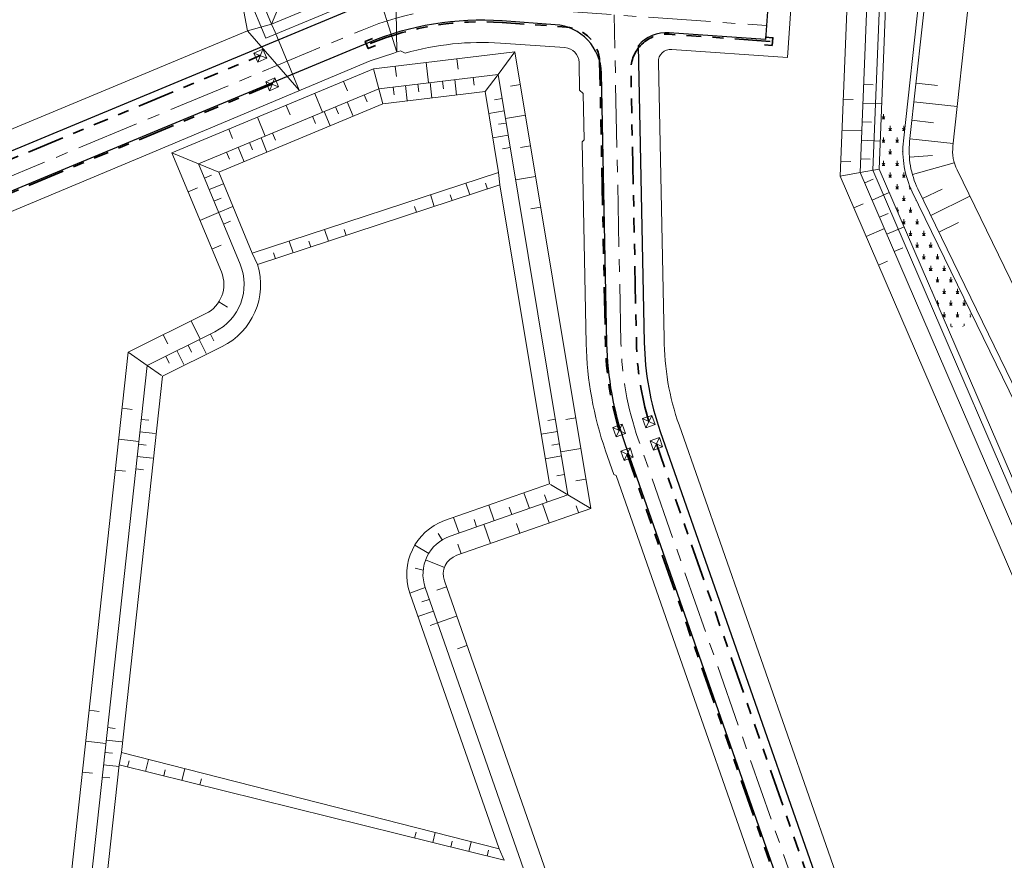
# Model space of a CAD drawing. Header units: metres. Extents: x 239845 to 242720, y 580286 to 584200.
# Tile 42 of 113: x 240270 to 240429, y 583364 to 583500. Entities that reach past the tile are written whole.
import ezdxf

# ---------------------------------------------------------------- set-up
doc = ezdxf.new("R2010")
doc.units = ezdxf.units.M
doc.linetypes.add('AM-AS', pattern=[16, 10, -2, 2, -2])
doc.linetypes.add('RI-DRAINAGE', pattern=[19.200000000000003, 6, -1.8, 1.8, -1.8, 2.4, -1.8, 1.8, -1.8])
for name, color, linetype, lineweight, true_color in [('B-WA-RI-DRAINAGE_AFDEKKAP-G', 9, 'Continuous', 35, 0x808080), ('B-WA-RI-DRAINAGE_DRAIN_PP_100-G', 9, 'RI-DRAINAGE', 35, 0x808080), ('B-WE-GK-BESCHOEIING_DAMWAND_HOUT-G', 9, 'GK-BESCHOEIING', 18, 0x808080), ('B-WE-GK-BESCHOEIING_TYPE_3-G', 9, 'Continuous', 0, 0x808080), ('B-WE-GK-BESCHOEIING_TYPE_5-G', 9, 'Continuous', 18, 0x808080), ('B-WE-GR-RIET-A', 9, 'Continuous', 18, 0x808080), ('B-WE-GW-TALUD_ARCERING-G', 9, 'Continuous', 0, 0x808080), ('GBKN', 9, 'Continuous', 0, 0x808080)]:
    doc.layers.add(name, color=color, linetype=linetype, lineweight=lineweight, true_color=true_color)
for name, color, linetype, lineweight in [('B-WE-GW-GRONDWERK-G', 3, 'Continuous', 18), ('B-WE-GW-GRONDWERK_BODEM_MEER-G', 150, 'Continuous', 18), ('B-WE-GW-GRONDWERK_INSTEEK_SLEUF-G', 7, 'Continuous', 18), ('B-WE-GW-GRONDWERK_INSTEEK_TALUD-G', 70, 'Continuous', 18), ('B-WE-GW-HOOGTELIJN-180', 190, 'Continuous', 18), ('B-WE-GW-HOOGTELIJN-240', 74, 'Continuous', 18), ('B-WE-GW-HOOGTELIJN-260', 44, 'Continuous', 18), ('B-WE-VH-HELLING_KNIKLIJN-G', 30, 'Continuous', 18), ('N-WE-AM_AS_WEG_FASE_1-G', 6, 'AM-AS', 18)]:
    doc.layers.add(name, color=color, linetype=linetype, lineweight=lineweight)
doc.layers.add('WG-nw-vh-materiaalscheiding', color=7, linetype='Continuous')
doc.linetypes.add('GK-BESCHOEIING', pattern='A,30,-5,[1,NLCS.shx,S=1,R=0,X=0,Y=0],-5', length=40)

# ---------------------------------------------------------------- blocks, each defined once
blk = doc.blocks.new('Beeindiging drain')
for points in [[(1.575000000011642, 1.574999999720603), (-1.575000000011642, -1.574999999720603)], [(1.575000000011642, -1.574999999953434), (-1.575000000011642, 1.574999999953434)]]:
    blk.add_lwpolyline(points)
blk.add_lwpolyline([(-1.575000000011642, -1.574999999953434), (1.575000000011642, -1.574999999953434), (1.575000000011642, 1.574999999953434), (-1.575000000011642, 1.574999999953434)], close=True)

msp = doc.modelspace()

# ---------------------------------------------------------------- hatches: boundary and pattern name
at = {"layer": 'B-WE-GR-RIET-A'}
h = msp.add_hatch(dxfattribs=at)
h.set_pattern_fill('AGR-RIETLAND', color=256, scale=0.75, style=0, pattern_type=2)
h.set_pattern_definition([(0, (240413.4311941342, 583468.6024938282), (1.08253125, 1.875), [0.4330125, -1.73205]), (59.99999999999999, (240413.6477003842, 583468.6024938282), (-1.082532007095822, 1.874999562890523), [0.4330125, -1.73205]), (90, (240413.6477003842, 583468.6024938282), (-1.08253125, 1.875), [0.75, -3]), (120, (240413.6477003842, 583468.6024938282), (-2.165063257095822, -4.371094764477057e-07), [0.4330124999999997, -1.732049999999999])])
edge = h.paths.add_edge_path()
edge.add_line((240412.5210004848, 583480.0731396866), (240412.7795818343, 583482.4375802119))
edge.add_arc((240414.4376280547, 583487.7084732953), 5.525525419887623, 212.4977210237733, 252.5381728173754, ccw=False)
edge.add_arc((240404.5571652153, 583481.4120300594), 6.190649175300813, 32.5168197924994, 44.16585410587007)
edge.add_line((240408.9978785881, 583485.7252889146), (240408.5899452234, 583475.5286695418))
edge.add_line((240408.5899452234, 583475.5286695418), (240419.0788821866, 583451.2156854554))
edge.add_arc((240421.11816538, 583452.2278242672), 2.276642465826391, 206.3961642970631, 366.5483566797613)
edge.add_line((240423.3799549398, 583452.4874565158), (240413.9441064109, 583471.8793343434))
edge.add_arc((240427.4320958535, 583478.4424236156), 14.99999999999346, 173.7587880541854, 205.9469829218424, ccw=False)

# ---------------------------------------------------------------- linework, layer by layer
at = {"layer": 'B-WA-RI-DRAINAGE_AFDEKKAP-G', "flags": 128}
for points in [[(240327.5405345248, 583495.3799904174), (240326.3858912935, 583494.901138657), (240325.9070395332, 583496.0557818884), (240327.0616827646, 583496.5346336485)], [(240390.2537047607, 583496.7555925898), (240391.49856559, 583496.6423604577), (240391.3853334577, 583495.3974996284), (240390.1404726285, 583495.5107317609)]]:
    msp.add_lwpolyline(points, dxfattribs=at)
at = {"layer": 'B-WA-RI-DRAINAGE_DRAIN_PP_100-G', "flags": 128}
for points in [[(240326.723787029, 583495.7178861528, -0.1144475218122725), (240347.9211036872, 583499.090176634), (240358.2804856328, 583498.3624259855, -0.3879115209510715), (240363.6263315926, 583492.7443887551), (240364.5537619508, 583447.4948061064, 0.06798247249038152), (240366.7651381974, 583433.457278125)], [(240371.5534810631, 583434.8966434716, -0.06798247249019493), (240369.552712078, 583447.5972640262), (240368.6560082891, 583491.3476888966, -0.4410140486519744), (240374.8077476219, 583497.2013793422), (240391.0576992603, 583496.0598138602)], [(240216.7031830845, 583473.2691403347), (240252.9881550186, 583469.3130296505, 0.2348480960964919), (240257.7921387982, 583471.0815309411, -0.1053823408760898), (240262.8531314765, 583474.5743589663), (240309.0203953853, 583493.772893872)], [(240254.532029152, 583422.6450761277), (240258.8241382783, 583462.011785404, -0.2735588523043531), (240264.7729849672, 583469.957632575), (240310.9273220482, 583489.1507918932)]]:
    msp.add_lwpolyline(points, format="xyb", dxfattribs=at)
for points in [[(240405.773655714, 583336.9257404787), (240372.755650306, 583431.3175373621)], [(240401.0540658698, 583335.2748402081), (240368.0360604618, 583429.6666370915)]]:
    msp.add_lwpolyline(points, dxfattribs=at)
at = {"layer": 'B-WE-GK-BESCHOEIING_DAMWAND_HOUT-G', "ltscale": 0.5, "flags": 128}
for points in [[(240340.0757099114, 583585.5662563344), (240332.0207081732, 583509.4419521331, -0.2744131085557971), (240328.052603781, 583504.1241791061), (240309.8992703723, 583496.5751632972), (240301.7075582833, 583516.2740067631, 0.3891996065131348), (240297.4150094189, 583518.2654680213, 0.3891996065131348)], [(240276.0014922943, 583308.1750401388), (240290.8028787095, 583443.9315781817), (240301.6968138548, 583449.3382452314, 0.3948413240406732), (240305.7664829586, 583460.2158604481), (240299.0526319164, 583476.3608493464), (240328.0942390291, 583488.4377250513), (240347.286898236, 583490.7476401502), (240358.5267954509, 583423.1046846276), (240339.5470516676, 583416.4656195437, 0.4142135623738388), (240335.5577552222, 583408.1839823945), (240371.877561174, 583304.3530058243), (240327.6678629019, 583193.7072296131), (240326.0318199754, 583189.6126248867, 0.2045114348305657), (240326.1783686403, 583183.3326978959, 0.2045114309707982), (240330.8148475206, 583179.0945350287)], [(240276.0014922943, 583308.1750401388), (240290.8028787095, 583443.9315781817), (240301.6968138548, 583449.3382452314, 0.3948413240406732), (240305.7664829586, 583460.2158604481), (240299.0526319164, 583476.3608493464), (240328.0942390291, 583488.4377250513), (240347.286898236, 583490.7476401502), (240358.5267954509, 583423.1046846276), (240339.5470516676, 583416.4656195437, 0.4142135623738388), (240335.5577552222, 583408.1839823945), (240371.877561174, 583304.3530058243), (240327.6678629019, 583193.7072296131), (240326.0318199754, 583189.6126248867, 0.2045114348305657), (240326.1783686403, 583183.3326978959, 0.2045114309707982), (240330.8148475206, 583179.0945350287)]]:
    msp.add_lwpolyline(points, format="xyb", dxfattribs=at)
at = {"layer": 'B-WE-GK-BESCHOEIING_TYPE_3-G', "ltscale": 0.5}
msp.add_lwpolyline([(240396.2169870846, 583158.376060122, 0.178704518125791), (240405.0394661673, 583166.1756960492), (240441.5836440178, 583234.167402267), (240475.3310568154, 583252.8016478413, 0.3999525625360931), (240483.1159809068, 583274.9177530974), (240457.6503716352, 583331.5656027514), (240440.248299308, 583399.6212547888), (240407.5816525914, 583475.3413839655), (240409.2888823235, 583518.0149509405, 0.3715806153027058), (240395.474730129, 583535.3959217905), (240350.7496326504, 583543.8909947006)], format="xyb", dxfattribs=at)
at = {"layer": 'B-WE-GK-BESCHOEIING_TYPE_5-G', "flags": 128}
msp.add_lwpolyline([(240446.1325102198, 583405.7280399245), (240413.9441064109, 583471.8793343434, -0.1413783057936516), (240412.5210004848, 583480.0731396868), (240417.5698569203, 583526.239349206, 0.3739353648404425), (240410.0874488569, 583537.0196172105), (240351.5923197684, 583551.8548626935)], format="xyb", dxfattribs=at)
at = {"layer": 'B-WE-GW-GRONDWERK-G', "flags": 128}
for points in [[(240310.8377821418, 583498.8498930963), (240312.596143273, 583503.1117431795), (240314.3113544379, 583507.2690079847)], [(240311.3906999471, 583497.5202758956), (240310.8377821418, 583498.8498930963)], [(240349.9918938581, 583494.3567232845), (240347.286898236, 583490.7476401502), (240345.2125150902, 583487.9799383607)], [(240328.7355562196, 583485.9968689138), (240328.0942390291, 583488.4377250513), (240327.2579614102, 583491.6206014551)], [(240302.3209218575, 583475.0124128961), (240299.0526319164, 583476.3608493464), (240294.7907818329, 583478.1192104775)], [(240402.338530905, 583474.3674989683), (240405.5650673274, 583474.9668128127), (240408.5899452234, 583475.5286695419)], [(240287.7554617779, 583446.0585566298), (240290.8028787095, 583443.9315781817), (240293.139854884, 583442.3004597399)], [(240355.7158089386, 583424.7699440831), (240358.5267954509, 583423.1046846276), (240362.1923218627, 583420.9331862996)]]:
    msp.add_lwpolyline(points, dxfattribs=at)
at = {"layer": 'B-WE-GW-GRONDWERK_BODEM_MEER-G', "flags": 128}
for points in [[(240418.5059158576, 583160.0899956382), (240449.1613849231, 583223.8554512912, -0.1748184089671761), (240452.5496376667, 583227.1841033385), (240488.8211842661, 583243.8359557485, 0.4258263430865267), (240499.7324926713, 583275.1522093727), (240470.4609468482, 583332.7955978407, -0.0691562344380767), (240468.4881000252, 583338.522069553), (240456.4459847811, 583399.9160025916, 0.06488436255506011), (240453.3261045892, 583409.228354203), (240421.1377007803, 583475.3796486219, -0.1413783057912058), (240420.4735846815, 583479.2034244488), (240425.5224411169, 583525.369633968, 0.3739353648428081), (240412.0541066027, 583544.7741163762), (240362.8511598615, 583557.252724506), (240361.3181582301, 583559.3437543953), (240357.0250789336, 583560.4325439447)], [(240302.3209218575, 583475.0124128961), (240328.7355562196, 583485.9968689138), (240345.2125150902, 583487.9799383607), (240347.3765078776, 583474.9567883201), (240347.5563718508, 583472.9592526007), (240355.5471497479, 583424.8698596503), (240338.6712391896, 583418.9667099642, 0.407346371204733), (240333.0560804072, 583407.309840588), (240347.4488001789, 583366.1639668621), (240348.2507479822, 583364.3256579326)], [(240209.5641235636, 583243.4151700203), (240247.9793397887, 583278.397019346), (240249.2026871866, 583280.390150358), (240278.3842235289, 583306.9635816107), (240286.3113478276, 583379.6702133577), (240286.6772854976, 583381.6426147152), (240293.2800734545, 583442.2025926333), (240302.8748996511, 583446.9645110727, 0.3658249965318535), (240308.5938258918, 583460.1692928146), (240307.7352387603, 583461.9924507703), (240302.3209218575, 583475.0124128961)]]:
    msp.add_lwpolyline(points, format="xyb", dxfattribs=at)
for points in [[(240347.3765078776, 583474.9567883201), (240307.7352387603, 583461.9924507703)], [(240308.5938258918, 583460.1692928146), (240347.5563718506, 583472.9592526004)], [(240286.6772854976, 583381.6426147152), (240347.4488001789, 583366.1639668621)], [(240286.3113478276, 583379.6702133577), (240348.2507479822, 583364.3256579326)]]:
    msp.add_lwpolyline(points, dxfattribs=at)
at = {"layer": 'B-WE-GW-GRONDWERK_INSTEEK_SLEUF-G'}
msp.add_line((240347.6884457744, 583495.778338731), (240358.0478277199, 583495.0505880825), dxfattribs=at)
at = {"layer": 'B-WE-GW-GRONDWERK_INSTEEK_SLEUF-G', "flags": 128}
for points in [[(240393.8370789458, 583493.4686711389), (240394.6667987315, 583505.2795629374)], [(240306.9677745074, 583497.7387491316), (240310.8377821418, 583498.8498930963)], [(240214.5188620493, 583477.9836655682), (240250.1264024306, 583474.1014145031), (240306.9677745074, 583497.7387491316)], [(240294.3043560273, 583479.2922415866), (240326.7050436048, 583492.9502186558), (240330.5225717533, 583494.1875615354)], [(240331.6013621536, 583494.5297872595), (240332.3063804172, 583494.1442695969)], [(240360.8092795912, 583479.8835231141), (240361.1324480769, 583480.2202160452), (240360.9800627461, 583487.655138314), (240360.3985022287, 583488.2133384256), (240360.3070287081, 583492.6763566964)], [(240268.6889948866, 583468.6077941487), (240290.6212770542, 583477.72827583), (240294.3043560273, 583479.2922415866)]]:
    msp.add_lwpolyline(points, dxfattribs=at)
for points in [[(240393.8370789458, 583493.4686711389), (240375.2181294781, 583494.7766596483, 0.4410140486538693), (240373.078394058, 583492.7405934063), (240373.9902816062, 583448.2493487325, 0.08231537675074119), (240376.407069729, 583434.3563629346), (240439.2043788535, 583254.83156203, -0.6284749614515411), (240426.457810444, 583242.0925383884), (240406.0851939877, 583249.2323676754), (240405.8048125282, 583249.0975113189), (240404.1126769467, 583249.6905406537)], [(240397.9149612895, 583332.2857354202), (240398.6268972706, 583333.7636891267), (240366.2898366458, 583426.2088026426), (240365.9203482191, 583426.3867866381), (240364.5797775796, 583430.2192068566, -0.07916508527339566), (240361.4744086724, 583447.431692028), (240360.8092795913, 583479.8835231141)]]:
    msp.add_lwpolyline(points, format="xyb", dxfattribs=at)
at = {"layer": 'B-WE-GW-GRONDWERK_INSTEEK_SLEUF-G', "extrusion": (0, 0, -1)}
for centre, radius, start, end in [((-240344.592413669, 583451.7069536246), 44.17999999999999, 73.85373401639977, 94.01844917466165), ((-240344.592413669, 583451.7069536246), 44.7500000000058, 71.67480781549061, 73.12391329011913), ((-240357.8775389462, 583492.6265621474), 2.430000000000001, 94.01844917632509, 178.8258365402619)]:
    msp.add_arc(centre, radius, start, end, dxfattribs=at)
at = {"layer": 'B-WE-GW-GRONDWERK_INSTEEK_TALUD-G', "flags": 128}
for points in [[(240435.3116924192, 583397.9368793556), (240402.338530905, 583474.3674989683), (240404.093038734, 583518.2228196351, 0.371580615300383), (240394.5043919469, 583530.2872581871), (240346.9869864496, 583539.3127013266), (240352.4327492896, 583590.7782280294), (240406.8719776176, 583601.1229057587, -0.2272381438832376), (240413.7729631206, 583599.2937158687), (240441.0086376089, 583576.0730666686)], [(240338.9253837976, 583591.2308085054), (240330.2903681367, 583509.625045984, -0.2744131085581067), (240327.3844947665, 583505.7307998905), (240310.8377821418, 583498.8498930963), (240303.2945774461, 583516.9892523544, 0.3891996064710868), (240296.8557541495, 583519.9764442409), (240267.1278342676, 583510.521215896), (240235.6111665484, 583497.4150927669), (240205.4195174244, 583494.9045812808, 0.2988303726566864), (240200.8383672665, 583491.3216796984), (240188.0859204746, 583453.6368317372, 0.4420201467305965), (240191.8860906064, 583446.7803287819), (240246.7061844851, 583433.8112060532)], [(240294.7907818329, 583478.1192104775), (240327.2579614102, 583491.6206014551), (240349.9918938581, 583494.3567232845), (240362.1923218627, 583420.9331862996), (240340.6234386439, 583413.3884469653, 0.4142135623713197), (240338.6349278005, 583409.260369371), (240375.3578145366, 583304.2770663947), (240329.0407031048, 583188.3569640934, 0.4268769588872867), (240331.8806256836, 583182.111848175), (240386.1626074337, 583163.0880726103, 0.3691995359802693), (240400.4591409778, 583168.6375289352), (240437.7287343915, 583237.9788958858)], [(240246.706184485, 583433.811206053), (240243.2936795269, 583402.512120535), (240221.9794620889, 583404.8359862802, 0.3794736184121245), (240219.0137950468, 583402.7331800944), (240205.4172789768, 583344.30839073), (240148.8072477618, 583292.7578912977, 0.4142135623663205), (240148.6255228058, 583288.8730520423), (240191.3661947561, 583241.9375072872, 0.414213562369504), (240198.0763716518, 583241.6236187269), (240272.8944107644, 583309.7547820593), (240287.7554617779, 583446.0585566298), (240300.247546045, 583452.258386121, 0.3948413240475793), (240302.7563773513, 583458.9641159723), (240294.7907818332, 583478.1192104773)]]:
    msp.add_lwpolyline(points, format="xyb", dxfattribs=at)
at = {"layer": 'B-WE-GW-HOOGTELIJN-180'}
msp.add_lwpolyline([(240403.2778026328, 583167.1225548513), (240440.1009864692, 583235.6333613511), (240474.394190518, 583254.5689754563, 0.4005726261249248), (240481.291825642, 583274.0977179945), (240455.7554636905, 583330.902955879), (240438.3496043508, 583398.9734180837), (240405.5650673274, 583474.9668128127), (240407.2904809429, 583518.0949004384, 0.3715806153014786), (240395.1015231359, 583533.4310511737), (240350.5384655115, 583541.8953462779)], format="xyb", dxfattribs=at)
at = {"layer": 'B-WE-GW-HOOGTELIJN-240'}
msp.add_lwpolyline([(240405.9202979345, 583165.7022666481), (240442.3249727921, 583233.4344227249), (240475.8001503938, 583251.9183487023, 0.399682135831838), (240484.0280585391, 583275.3277706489), (240458.5978256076, 583331.8969261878), (240441.1976467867, 583399.9451731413), (240408.5899452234, 583475.5286695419), (240410.2880830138, 583517.9749761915, 0.3715806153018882), (240395.6613336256, 583536.3783570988), (240350.8552162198, 583544.888818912)], format="xyb", dxfattribs=at)
at = {"layer": 'B-WE-GW-HOOGTELIJN-260'}
msp.add_lwpolyline([(240314.5091218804, 583195.0012676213), (240302.3612185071, 583183.9390853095, 0.3190462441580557), (240298.4170031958, 583165.8311413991), (240312.4973981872, 583132.8235048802, 0.210661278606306), (240321.9224876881, 583124.0018868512), (240334.1474712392, 583119.7174938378, 0.1255178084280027), (240342.0258574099, 583119.0275072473), (240397.1306817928, 583128.0545045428, 0.3316599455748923), (240406.2632025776, 583137.5116743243), (240407.9852055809, 583150.949801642, -0.08034313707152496), (240410.6135185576, 583159.82899815), (240442.852579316, 583226.8884319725, -0.1748184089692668), (240449.6290848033, 583233.545736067), (240485.9006314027, 583250.1975884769, 0.4258263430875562), (240493.491106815, 583271.9828083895), (240464.2195609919, 583329.6261968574, -0.06915623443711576), (240461.6189901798, 583337.1747277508), (240449.5768749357, 583398.5686607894, 0.06488436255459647), (240447.031709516, 583406.1655792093), (240414.8433057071, 583472.3168736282, -0.1413783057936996), (240413.5150735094, 583479.9644252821), (240418.5639299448, 583526.1306348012, 0.3739353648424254), (240410.3332810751, 583537.9889296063), (240351.757388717, 583552.8446578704)], format="xyb", dxfattribs=at)
at = {"layer": 'B-WE-GW-TALUD_ARCERING-G'}
for points in [[(240335.6850642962, 583492.6348377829), (240336.0746074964, 583489.3981950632)], [(240340.6492402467, 583493.2322966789), (240340.8440118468, 583491.6139753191)], [(240330.7208883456, 583492.037378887), (240330.9156599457, 583490.4190575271)], [(240322.4117774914, 583489.6053286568), (240323.0376497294, 583488.1002758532)], [(240334.3600062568, 583489.1918357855), (240334.5093709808, 583487.9507917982)], [(240336.345676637, 583489.430819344), (240336.6444060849, 583486.9487313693)], [(240338.3313470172, 583489.6698029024), (240338.4807117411, 583488.428758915)], [(240340.3170173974, 583489.9087864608), (240340.6157468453, 583487.4266984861)], [(240343.2955229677, 583490.2672617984), (240343.4448876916, 583489.026217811)], [(240349.2569329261, 583488.8357758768), (240350.8648856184, 583489.1029614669)], [(240406.1320022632, 583489.1378031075), (240407.6308032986, 583489.0778409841)], [(240414.5386729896, 583489.3241107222), (240418.0179285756, 583488.9436103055)], [(240317.7950510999, 583487.6854751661), (240319.0467955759, 583484.6753695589)], [(240325.7531775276, 583487.4642008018), (240326.2331409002, 583486.3100192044)], [(240330.3886654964, 583488.7138686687), (240330.5380302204, 583487.4728246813)], [(240332.3743358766, 583488.9528522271), (240332.6730653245, 583486.4707642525)], [(240322.9831416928, 583486.3122887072), (240323.9430684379, 583484.0039255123)], [(240347.9317235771, 583486.8670093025), (240346.6986310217, 583486.6621123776)], [(240404.4333442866, 583486.7037609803), (240402.8346231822, 583486.7677205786)], [(240406.0120780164, 583486.1402010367), (240409.0096800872, 583486.0202767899)], [(240414.2125297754, 583486.3418916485), (240421.1710409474, 583485.5808908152)], [(240313.1783247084, 583485.7656216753), (240313.8041969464, 583484.2605688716)], [(240319.2897605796, 583484.7764059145), (240320.2496873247, 583482.4680427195)], [(240321.1364511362, 583485.5443473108), (240321.6164145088, 583484.3901657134)], [(240348.2595586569, 583484.8940612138), (240345.7933735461, 583484.484267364)], [(240308.561598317, 583483.8457681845), (240309.813342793, 583480.8356625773)], [(240317.4430700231, 583484.008464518), (240317.9230333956, 583482.8542829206)], [(240348.5873937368, 583482.9211131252), (240347.3543011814, 583482.7162162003)], [(240348.4685679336, 583483.6362200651), (240351.6844733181, 583484.1705912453)], [(240405.8921537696, 583483.1425989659), (240407.390954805, 583483.0826368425)], [(240413.8863865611, 583483.3596725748), (240417.3656421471, 583482.9791721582)], [(240303.9448719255, 583481.9259146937), (240304.5707441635, 583480.4208618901)], [(240310.9796530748, 583481.3206696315), (240311.4596164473, 583480.166488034)], [(240405.8321916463, 583481.6437979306), (240402.6347494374, 583481.7717171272)], [(240307.2862719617, 583479.7847868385), (240307.7662353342, 583478.630605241)], [(240309.1329625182, 583480.5527282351), (240310.0928892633, 583478.2443650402)], [(240348.9152288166, 583480.9481650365), (240346.4490437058, 583480.5383711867)], [(240405.7722295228, 583480.1449968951), (240408.7698315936, 583480.0250726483)], [(240413.5602433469, 583480.3774535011), (240420.5187545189, 583479.6164526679)], [(240303.5928908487, 583478.2489040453), (240304.0728542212, 583477.0947224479)], [(240305.4395814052, 583479.0168454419), (240306.3995081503, 583476.708482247)], [(240349.2430638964, 583478.9752169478), (240348.009971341, 583478.770320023)], [(240350.8961083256, 583478.9710354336), (240352.5040610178, 583479.2382210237)], [(240404.0335967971, 583476.7117540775), (240402.4348756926, 583476.7757136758)], [(240405.652305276, 583477.1473948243), (240407.1511063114, 583477.0874327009)], [(240413.4695258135, 583477.4193704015), (240417.2082891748, 583477.6933137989)], [(240413.9603573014, 583474.6329275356), (240420.6962265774, 583476.5376755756)], [(240301.1667402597, 583474.5324495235), (240300.0125586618, 583474.0524861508)], [(240342.7227110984, 583471.372540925), (240342.098933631, 583473.2727781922)], [(240345.573066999, 583472.3082071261), (240345.2611782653, 583473.2583257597)], [(240350.1077433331, 583473.7714796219), (240353.3236487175, 583474.3058508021)], [(240406.288079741, 583473.2908956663), (240407.665376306, 583473.8850792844)], [(240298.8914765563, 583472.5032686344), (240297.3864237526, 583471.8773963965)], [(240303.0888632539, 583473.1657223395), (240300.7805000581, 583472.2057955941)], [(240407.4764469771, 583470.5363025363), (240410.2310401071, 583471.7246697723)], [(240415.5952268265, 583470.7715793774), (240418.7424243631, 583472.3029668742)], [(240302.7026230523, 583470.8390684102), (240301.5484414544, 583470.3591050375)], [(240337.0219992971, 583469.5012085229), (240336.3982218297, 583471.4014457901)], [(240339.8723551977, 583470.436874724), (240339.560466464, 583471.3869933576)], [(240416.9078446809, 583468.0739814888), (240423.2022397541, 583471.1367564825)], [(240302.3163828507, 583468.512414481), (240299.3062772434, 583467.260670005)], [(240304.6247460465, 583469.4723412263), (240302.3163828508, 583468.5124144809)], [(240334.1716433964, 583468.5655423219), (240333.8597546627, 583469.5156609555)], [(240352.535283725, 583469.1062949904), (240354.1432364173, 583469.3734805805)], [(240406.007330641, 583469.902506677), (240404.538214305, 583469.2687108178)], [(240304.2385058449, 583467.145687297), (240303.0843242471, 583466.6657239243)], [(240408.6648142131, 583467.7817094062), (240410.0421107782, 583468.3758930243)], [(240418.2204625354, 583465.3763836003), (240421.367660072, 583466.9077710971)], [(240319.9952494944, 583463.9119576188), (240319.371472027, 583465.8121948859)], [(240322.845605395, 583464.8476238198), (240322.5337166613, 583465.7977424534)], [(240409.4570590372, 583465.9453139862), (240406.5188263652, 583464.6777222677)], [(240409.8531814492, 583465.0271162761), (240412.6077745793, 583466.2154835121)], [(240314.2945376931, 583462.0406252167), (240313.6707602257, 583463.9408624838)], [(240317.1448935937, 583462.9762914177), (240316.83300486, 583463.9264100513)], [(240302.7311835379, 583463.2698158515), (240301.2261307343, 583462.6439436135)], [(240411.0415486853, 583462.272523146), (240412.4188452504, 583462.8667067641)], [(240311.4441817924, 583461.1049590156), (240311.1322930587, 583462.0550776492)], [(240409.9685547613, 583460.7205295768), (240408.4994384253, 583460.0867337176)], [(240303.7418056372, 583453.3078334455), (240302.3600407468, 583454.1724870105)], [(240299.3241818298, 583448.1607064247), (240297.87491402, 583451.0808473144)], [(240294.1208042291, 583447.3979734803), (240293.3961703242, 583448.8580439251)], [(240300.3050380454, 583445.8565447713), (240299.1936363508, 583448.0959166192)], [(240301.5408346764, 583447.865352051), (240300.9851338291, 583448.9850379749)], [(240296.7228498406, 583444.0787024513), (240295.611448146, 583446.3180742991)], [(240297.9586464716, 583446.087509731), (240297.4029456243, 583447.2071956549)], [(240294.375651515, 583444.3092670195), (240293.8199506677, 583445.4289529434)], [(240288.3923357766, 583436.8611282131), (240286.7719383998, 583437.0377983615)], [(240291.0975714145, 583435.1016726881), (240289.8549353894, 583435.2371559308)], [(240356.5034594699, 583435.2813463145), (240355.2703669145, 583435.0764493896)], [(240358.1677376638, 583435.2095587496), (240359.7756903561, 583435.4767443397)], [(240289.4708001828, 583431.7139139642), (240286.2300054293, 583432.067254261)], [(240292.1234342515, 583432.9779718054), (240289.6381622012, 583433.2489382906)], [(240356.8312945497, 583433.3083982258), (240354.2171383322, 583432.874016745)], [(240290.6640250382, 583431.1252374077), (240289.421389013, 583431.2607206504)], [(240357.1591296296, 583431.3354501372), (240355.9260370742, 583431.1305532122)], [(240357.3793726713, 583430.0100029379), (240360.5952780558, 583430.5443741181)], [(240291.6898878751, 583429.001536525), (240289.2046158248, 583429.2725030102)], [(240357.4869647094, 583429.3625020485), (240354.872808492, 583428.9281205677)], [(240290.2304786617, 583427.1488021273), (240288.9878426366, 583427.28428537)], [(240287.3084698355, 583426.9200400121), (240285.6880724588, 583427.0967101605)], [(240357.9787173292, 583426.4030799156), (240356.7456247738, 583426.1981829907)], [(240359.8069130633, 583425.3448183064), (240361.4148657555, 583425.6120038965)], [(240351.4497364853, 583423.4365951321), (240352.3247136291, 583420.9352125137)], [(240354.7437424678, 583423.1056501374), (240355.1564675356, 583421.925752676)], [(240345.7862286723, 583421.4555148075), (240346.6612058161, 583418.954132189)], [(240349.0802346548, 583421.1245698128), (240349.4929597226, 583419.9446723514)], [(240354.4379082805, 583421.6744025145), (240355.5142952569, 583418.597229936)], [(240359.8406185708, 583421.3723996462), (240360.233885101, 583420.2481302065)], [(240340.1227208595, 583419.4744344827), (240340.9976980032, 583416.9730518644)], [(240343.4167268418, 583419.1434894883), (240343.8294519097, 583417.9635920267)], [(240344.9987285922, 583418.3726019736), (240346.0751155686, 583415.2954293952)], [(240350.2565119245, 583418.4849159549), (240350.7947054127, 583416.9463296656)], [(240337.625588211, 583416.9148015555), (240338.2881470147, 583415.8668904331)], [(240333.8770096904, 583415.0030548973), (240336.1162077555, 583413.6688518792)], [(240340.8173322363, 583415.1831154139), (240341.3555257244, 583413.6445291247)], [(240335.6212205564, 583412.6498075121), (240338.6503719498, 583411.4431053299)], [(240333.9424371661, 583411.294631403), (240335.2294788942, 583411.0157363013)], [(240337.4278347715, 583407.7745037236), (240338.9664210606, 583408.3126972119)], [(240333.0563726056, 583407.3090052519), (240335.5577552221, 583408.1839823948)], [(240335.0382178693, 583405.8834213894), (240336.2181153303, 583406.2961464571)], [(240334.377092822, 583403.5333333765), (240336.8784754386, 583404.4083105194)], [(240337.5401487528, 583402.5167203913), (240340.6173213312, 583403.5931073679)], [(240336.3589380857, 583402.107749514), (240337.5388355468, 583402.5204745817)], [(240340.7296353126, 583398.3353240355), (240342.2682216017, 583398.8735175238)], [(240283.0956684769, 583388.2807320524), (240281.4752711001, 583388.4574022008)], [(240285.6877304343, 583385.5277013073), (240284.4450944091, 583385.66318455)], [(240284.1741328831, 583383.1335178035), (240280.9333381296, 583383.4868581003)], [(240286.7135932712, 583383.4040004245), (240284.2283212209, 583383.6749669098)], [(240285.2541840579, 583381.5512660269), (240284.0115480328, 583381.6867492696)], [(240287.6512116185, 583379.3382822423), (240287.8916774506, 583380.308939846)], [(240290.5631844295, 583378.6168847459), (240291.0441160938, 583380.5581999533)], [(240282.0118025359, 583378.3396438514), (240280.3914051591, 583378.5163139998)], [(240286.2848339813, 583379.4270315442), (240283.799561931, 583379.6979980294)], [(240293.4751572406, 583377.8954872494), (240293.7156230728, 583378.8661448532)], [(240296.3871300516, 583377.1740897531), (240296.8521212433, 583379.0510600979)], [(240284.825424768, 583377.5742971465), (240283.5827887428, 583377.7097803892)], [(240299.2991028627, 583376.4526922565), (240299.5395686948, 583377.4233498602)], [(240333.852486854, 583367.8926107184), (240334.0929526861, 583368.8632683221)], [(240336.7644596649, 583367.171213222), (240337.1638935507, 583368.7835567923)], [(240339.676432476, 583366.4498157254), (240339.9168983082, 583367.4204733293)], [(240342.588405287, 583365.7284182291), (240342.9783833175, 583367.3025925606)], [(240345.5003780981, 583365.0070207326), (240345.7408439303, 583365.9776783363)]]:
    msp.add_lwpolyline(points, dxfattribs=at)
at = {"layer": 'B-WE-VH-HELLING_KNIKLIJN-G', "flags": 128}
for points in [[(240306.9677745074, 583497.7387491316), (240303.2945774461, 583516.9892523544)], [(240330.7529801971, 583507.6297641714), (240331.0107820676, 583494.3461583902)], [(240327.3844947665, 583505.7307998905), (240331.0107820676, 583494.3461583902)], [(240306.9677745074, 583497.7387491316), (240315.2688039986, 583488.1944885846)], [(240311.3906999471, 583497.5202758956), (240315.2688039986, 583488.1944885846)]]:
    msp.add_lwpolyline(points, dxfattribs=at)
at = {"layer": 'N-WE-AM_AS_WEG_FASE_1-G', "flags": 128}
for points in [[(240173.1090908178, 583266.8877729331), (240204.7504326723, 583295.7011641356), (240233.4672078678, 583321.8513723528, 0.1828845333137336), (240243.0916672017, 583340.781033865), (240256.3388662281, 583462.2827518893, -0.2735588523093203), (240263.8130582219, 583472.2659957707), (240325.3938787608, 583497.8742175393, -0.1165808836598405), (240348.0962978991, 583501.5840304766), (240390.4959425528, 583498.6054387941)], [(240398.4602336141, 583258.5061452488), (240423.2767823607, 583249.8088862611, 0.628474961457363), (240430.9247234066, 583257.4523004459), (240369.8468398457, 583432.0616115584, -0.07916508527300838), (240367.0532370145, 583447.5460350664), (240365.971417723, 583500.3282962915)]]:
    msp.add_lwpolyline(points, format="xyb", dxfattribs=at)
at = {"layer": 'WG-nw-vh-materiaalscheiding', "ltscale": 2.5}
for points in [[(240433.9319851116, 583624.3143171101), (240392.9824908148, 583607.5155262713, -0.05042069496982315), (240382.1826100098, 583604.3098715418), (240353.3100553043, 583598.8234367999, 0.3307211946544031), (240348.4634573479, 583593.560272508), (240339.849087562, 583512.1496251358, 0.4245868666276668), (240345.3953112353, 583505.5330178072), (240390.7587338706, 583502.346219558), (240390.6536173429, 583500.8499072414), (240390.3382677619, 583496.3609703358), (240374.825267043, 583497.4507647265, 0.2390775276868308), (240369.8244223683, 583495.3410970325), (240370.8024496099, 583447.6228785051, 0.07916508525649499), (240373.3865322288, 583433.2997867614), (240436.4031033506, 583253.14816017, -0.628474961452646)], [(240240.8549223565, 583341.0249037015), (240253.6551013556, 583458.4266077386, 0.4142135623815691), (240248.3407679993, 583465.041580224), (240216.7625001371, 583468.4845241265), (240217.2502398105, 583472.9580138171), (240217.4128197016, 583474.4491770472), (240248.0437711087, 583471.1095180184, 0.1263390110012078), (240252.9673440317, 583471.8171534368), (240328.6884963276, 583503.305594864, 0.2744131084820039), (240333.5723171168, 583509.8505462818), (240342.4552085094, 583593.7988741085, 0.07343285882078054), (240341.8658415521, 583608.1023818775)], [(240408.931403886, 583313.5122872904), (240367.7230244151, 583431.3187064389, -0.07916508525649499), (240364.8037094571, 583447.4999290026), (240363.9137067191, 583490.9234077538, 0.3879115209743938), (240356.4760079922, 583498.7398073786), (240347.9386231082, 583499.3395620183, 0.1165808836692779), (240326.2578128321, 583495.7966906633), (240265.1654601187, 583470.3915969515, 0.2735588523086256), (240260.2843551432, 583463.871927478), (240246.8195752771, 583340.3745841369, -0.1828845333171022)]]:
    msp.add_lwpolyline(points, format="xyb", dxfattribs=at)

# ---------------------------------------------------------------- block references
at = {"layer": 'GBKN', "xscale": 0.5, "yscale": 0.5, "zscale": 0.5}
for p, rotation in [((240309.0203953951, 583493.772893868), 293.1318946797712), ((240310.9402488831, 583489.1561674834), 23.11990176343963), ((240371.5534810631, 583434.8966434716), 19.27970440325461), ((240366.7651381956, 583433.4572781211), 19.27970440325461), ((240372.755650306, 583431.3175373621), 19.27970440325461), ((240368.0360604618, 583429.6666370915), 19.27970440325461)]:
    msp.add_blockref('Beeindiging drain', p, dxfattribs=dict(at, rotation=rotation))

doc.saveas('drawing.dxf')
